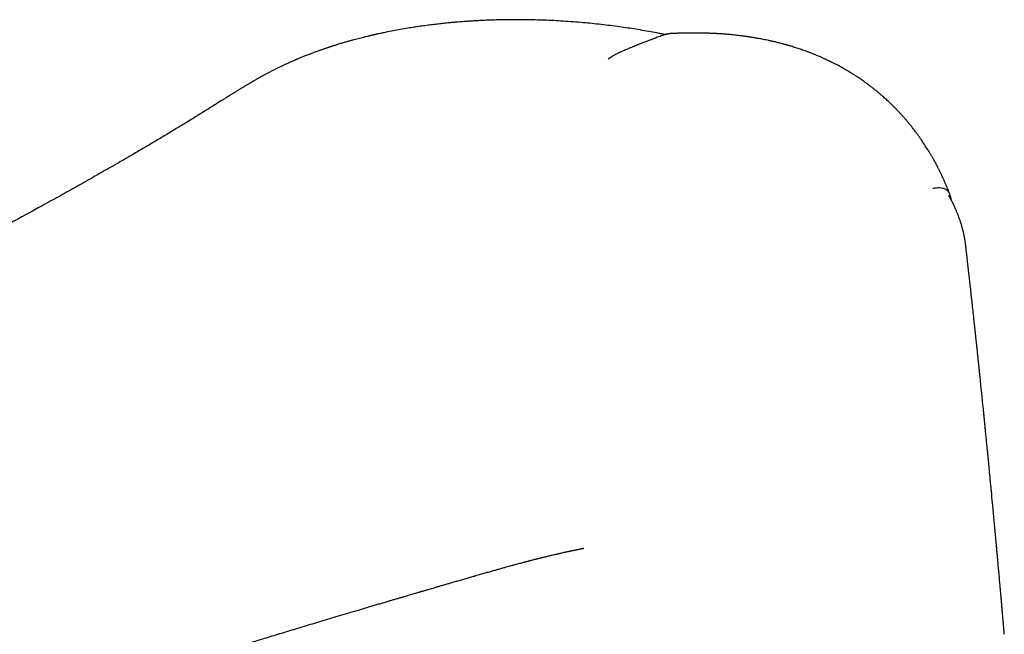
# Model space of a CAD drawing. Header units: millimetres. Extents: x 8 to 813, y 12 to 788.
# Tile 17 of 32: x 605 to 662, y 222 to 257. Entities that reach past the tile are written whole.
import ezdxf

# ---------------------------------------------------------------- set-up
doc = ezdxf.new("R2010")
doc.units = ezdxf.units.MM

msp = doc.modelspace()

# ---------------------------------------------------------------- linework, layer by layer
at = {"color": 7, "linetype": 'Continuous', "lineweight": 30}
for p, q in [((642.068, 256.237), (642.071, 256.236)), ((619.461, 253.852), (619.466, 253.854)), ((658.742, 246.999), (658.736, 247.014))]:
    msp.add_line(p, q, dxfattribs=at)
for points, knots in [([(642.071, 256.237), (641.917, 256.267), (641.601, 256.327), (641.122, 256.411), (640.639, 256.49), (640.164, 256.562), (639.67, 256.632), (639.159, 256.698), (638.63, 256.76), (638.114, 256.814), (637.579, 256.863), (637.026, 256.907), (636.458, 256.945), (635.908, 256.974), (635.375, 256.996), (634.859, 257.01), (634.385, 257.018), (633.952, 257.021), (633.56, 257.02), (633.186, 257.015), (632.828, 257.008), (632.49, 256.998), (632.171, 256.985), (631.871, 256.972), (631.588, 256.957), (631.337, 256.942), (631.117, 256.927), (630.924, 256.914), (630.734, 256.899), (630.539, 256.883), (630.31, 256.864), (630.046, 256.839), (629.743, 256.808), (629.427, 256.773), (629.096, 256.734), (628.753, 256.69), (628.398, 256.641), (628.043, 256.589), (627.661, 256.528), (627.261, 256.46), (626.846, 256.383), (626.535, 256.322), (626.32, 256.278), (626.195, 256.252), (626.077, 256.226), (625.972, 256.203), (625.887, 256.185), (625.821, 256.17), (625.772, 256.159), (625.734, 256.15), (625.703, 256.143), (625.674, 256.136), (625.639, 256.128), (625.595, 256.118), (625.544, 256.106), (625.489, 256.093), (625.432, 256.08), (625.344, 256.059), (625.22, 256.029), (625.07, 255.991), (624.919, 255.952), (624.767, 255.913), (624.603, 255.869), (624.427, 255.821), (624.239, 255.768), (624.038, 255.711), (623.825, 255.648), (623.65, 255.594), (623.519, 255.553), (623.439, 255.528), (623.371, 255.506), (623.314, 255.488), (623.269, 255.473), (623.235, 255.462), (623.209, 255.454), (623.183, 255.445), (623.146, 255.433), (623.092, 255.415), (623.024, 255.392), (622.951, 255.367), (622.874, 255.341), (622.764, 255.303), (622.62, 255.253), (622.442, 255.189), (622.263, 255.123), (622.107, 255.064), (621.975, 255.013), (621.866, 254.97), (621.759, 254.928), (621.656, 254.887), (621.563, 254.849), (621.48, 254.814), (621.408, 254.784), (621.351, 254.76), (621.306, 254.741), (621.268, 254.725), (621.222, 254.706), (621.162, 254.679), (621.084, 254.646), (620.988, 254.603), (620.878, 254.554), (620.753, 254.498), (620.614, 254.433), (620.517, 254.388), (620.466, 254.364)], [0, 0, 0, 0, 0.019854, 0.040847, 0.061425, 0.081595, 0.101365, 0.124162, 0.146425, 0.168164, 0.189385, 0.213983, 0.23787, 0.261078, 0.2836, 0.305422, 0.326531, 0.343975, 0.360736, 0.376801, 0.392167, 0.40683, 0.420547, 0.433585, 0.445944, 0.457624, 0.46648, 0.474903, 0.483077, 0.491676, 0.500773, 0.513442, 0.526969, 0.541358, 0.556168, 0.571793, 0.588233, 0.604854, 0.621017, 0.641483, 0.661151, 0.680016, 0.686173, 0.69224, 0.698133, 0.703317, 0.707697, 0.710574, 0.712954, 0.714837, 0.716223, 0.717497, 0.719158, 0.721395, 0.723978, 0.72668, 0.7295, 0.732439, 0.739835, 0.747889, 0.754996, 0.762596, 0.770875, 0.779851, 0.789523, 0.799892, 0.810958, 0.822722, 0.827477, 0.831728, 0.835365, 0.838391, 0.840804, 0.842578, 0.843771, 0.845018, 0.846694, 0.849831, 0.853624, 0.857609, 0.861771, 0.86611, 0.875439, 0.885401, 0.895392, 0.90531, 0.911507, 0.917675, 0.923814, 0.9298, 0.935286, 0.939936, 0.944133, 0.947874, 0.949866, 0.951914, 0.954571, 0.957864, 0.962615, 0.968271, 0.974835, 0.982308, 0.990696, 1, 1, 1, 1]), ([(642.348, 256.144), (642.3, 256.127), (642.204, 256.092), (642.065, 256.042), (641.934, 255.994), (641.817, 255.951), (641.713, 255.912), (641.622, 255.878), (641.536, 255.845), (641.447, 255.811), (641.35, 255.774), (641.246, 255.734), (641.149, 255.696), (641.061, 255.661), (640.984, 255.631), (640.911, 255.602), (640.845, 255.575), (640.791, 255.554), (640.748, 255.536), (640.718, 255.524), (640.696, 255.515), (640.674, 255.506), (640.644, 255.494), (640.605, 255.478), (640.555, 255.458), (640.492, 255.432), (640.413, 255.399), (640.317, 255.359), (640.207, 255.312), (640.084, 255.26), (639.998, 255.223), (639.953, 255.204)], [0, 0, 0, 0, 0.05775, 0.116183, 0.16929, 0.217068, 0.259517, 0.296636, 0.328425, 0.366167, 0.406156, 0.449221, 0.495361, 0.526969, 0.559874, 0.592037, 0.619619, 0.642528, 0.660766, 0.674333, 0.68033, 0.688985, 0.701718, 0.718531, 0.739424, 0.764396, 0.799749, 0.840981, 0.888095, 0.941098, 1, 1, 1, 1]), ([(642.422, 256.167), (642.415, 256.169), (642.386, 256.175), (642.347, 256.183), (642.303, 256.192), (642.269, 256.199), (642.23, 256.207), (642.186, 256.215), (642.146, 256.223), (642.116, 256.229), (642.092, 256.234), (642.077, 256.237), (642.068, 256.238)], [0, 0, 0, 0, 0.058584, 0.24694, 0.335779, 0.426179, 0.536753, 0.668981, 0.796725, 0.871709, 0.923038, 1, 1, 1, 1]), ([(642.741, 256.22), (642.714, 256.218), (642.661, 256.215), (642.588, 256.205), (642.518, 256.193), (642.439, 256.174), (642.382, 256.155), (642.353, 256.145)], [0, 0, 0, 0, 0.173787, 0.35096, 0.543522, 0.772016, 1, 1, 1, 1]), ([(642.718, 256.216), (642.675, 256.213), (642.579, 256.206), (642.472, 256.17), (642.414, 256.151)], [0, 0, 0, 0, 0.450278, 1, 1, 1, 1]), ([(652.701, 254.194), (652.67, 254.212), (652.594, 254.255), (652.477, 254.32), (652.355, 254.386), (652.246, 254.444), (652.149, 254.494), (652.065, 254.537), (651.995, 254.572), (651.937, 254.6), (651.893, 254.622), (651.863, 254.636), (651.844, 254.646), (651.83, 254.652), (651.816, 254.659), (651.787, 254.673), (651.741, 254.695), (651.68, 254.724), (651.613, 254.755), (651.543, 254.787), (651.469, 254.821), (651.393, 254.854), (651.271, 254.908), (651.105, 254.978), (650.897, 255.063), (650.676, 255.149), (650.437, 255.237), (650.174, 255.329), (649.91, 255.416), (649.713, 255.477), (649.583, 255.516), (649.521, 255.535), (649.462, 255.551), (649.412, 255.566), (649.375, 255.576), (649.347, 255.584), (649.323, 255.591), (649.293, 255.599), (649.25, 255.611), (649.194, 255.626), (649.122, 255.645), (649.037, 255.668), (648.94, 255.692), (648.834, 255.719), (648.7, 255.751), (648.543, 255.788), (648.369, 255.826), (648.205, 255.861), (648.053, 255.891), (647.911, 255.918), (647.795, 255.94), (647.701, 255.957), (647.626, 255.97), (647.551, 255.982), (647.474, 255.995), (647.397, 256.008), (647.323, 256.019), (647.257, 256.029), (647.206, 256.037), (647.167, 256.043), (647.134, 256.047), (647.099, 256.052), (647.055, 256.059), (647.001, 256.066), (646.939, 256.075), (646.868, 256.084), (646.788, 256.094), (646.665, 256.109), (646.507, 256.128), (646.322, 256.147), (646.166, 256.163), (646.034, 256.174), (645.92, 256.184), (645.805, 256.193), (645.706, 256.201), (645.623, 256.206), (645.561, 256.21), (645.505, 256.214), (645.459, 256.217), (645.425, 256.219), (645.394, 256.221), (645.356, 256.223), (645.304, 256.226), (645.238, 256.229), (645.145, 256.233), (645.03, 256.239), (644.896, 256.244), (644.761, 256.248), (644.627, 256.251), (644.504, 256.254), (644.392, 256.256), (644.296, 256.257), (644.213, 256.257), (644.147, 256.257), (644.093, 256.258), (644.041, 256.258), (643.981, 256.257), (643.909, 256.257), (643.827, 256.256), (643.654, 256.254), (643.484, 256.251), (643.321, 256.246), (643.254, 256.244), (643.198, 256.242), (643.155, 256.241), (643.122, 256.239), (643.091, 256.238), (643.052, 256.237), (642.998, 256.234), (642.929, 256.231), (642.845, 256.227), (642.773, 256.224), (642.729, 256.222), (642.718, 256.221)], [0, 0, 0, 0, 0.011209, 0.026988, 0.041227, 0.053929, 0.065093, 0.074719, 0.082808, 0.08936, 0.094376, 0.097741, 0.099694, 0.100835, 0.102465, 0.10463, 0.110442, 0.118318, 0.125207, 0.13315, 0.141701, 0.150128, 0.15842, 0.1823, 0.204984, 0.226474, 0.254291, 0.282228, 0.310277, 0.337448, 0.344043, 0.350549, 0.356906, 0.362176, 0.366034, 0.368449, 0.3706, 0.373684, 0.3777, 0.383699, 0.39102, 0.399663, 0.409628, 0.420751, 0.431765, 0.450488, 0.468003, 0.484309, 0.499407, 0.513298, 0.526578, 0.533803, 0.541121, 0.548532, 0.556037, 0.563634, 0.571171, 0.577629, 0.582823, 0.58622, 0.588925, 0.592295, 0.596578, 0.601775, 0.607769, 0.614643, 0.622398, 0.630851, 0.650103, 0.667749, 0.683791, 0.694771, 0.705277, 0.716143, 0.72739, 0.733433, 0.739559, 0.744963, 0.749241, 0.752392, 0.754559, 0.758073, 0.762931, 0.769132, 0.776675, 0.788807, 0.801427, 0.813927, 0.826306, 0.838563, 0.848108, 0.857284, 0.864969, 0.871058, 0.875612, 0.879864, 0.885294, 0.891898, 0.899675, 0.907909, 0.939106, 0.945941, 0.952178, 0.957254, 0.96117, 0.96393, 0.966063, 0.969558, 0.974414, 0.980628, 0.988197, 0.997119, 1, 1, 1, 1]), ([(639.953, 255.204), (639.905, 255.182), (639.814, 255.142), (639.69, 255.082), (639.583, 255.026), (639.491, 254.976), (639.414, 254.931), (639.354, 254.895), (639.308, 254.866), (639.274, 254.844), (639.243, 254.824), (639.215, 254.804), (639.186, 254.785), (639.167, 254.771), (639.157, 254.764), (639.156, 254.763)], [0, 0, 0, 0, 0.160205, 0.305115, 0.434742, 0.549098, 0.648189, 0.732021, 0.788511, 0.835082, 0.874971, 0.915294, 0.956304, 0.998003, 1, 1, 1, 1]), ([(619.461, 253.853), (619.454, 253.849), (619.4, 253.819), (619.305, 253.766), (619.181, 253.697), (619.073, 253.636), (618.98, 253.583), (618.903, 253.539), (618.843, 253.504), (618.798, 253.478), (618.764, 253.458), (618.739, 253.444), (618.719, 253.432), (618.7, 253.421), (618.671, 253.404), (618.632, 253.381), (618.577, 253.348), (618.513, 253.311), (618.442, 253.269), (618.349, 253.212), (618.23, 253.141), (618.086, 253.052), (617.93, 252.956), (617.761, 252.851), (617.579, 252.738), (617.39, 252.62), (617.196, 252.498), (616.778, 252.236), (616.138, 251.835), (615.355, 251.35), (614.654, 250.922), (614.038, 250.548), (613.423, 250.181), (612.813, 249.818), (612.109, 249.405), (611.309, 248.94), (610.407, 248.421), (609.499, 247.905), (608.586, 247.391), (607.667, 246.878), (606.435, 246.196), (604.884, 245.346), (603.007, 244.333), (601.58, 243.571), (600.612, 243.059), (600.109, 242.793), (599.605, 242.528), (599.096, 242.26), (598.581, 241.99), (598.057, 241.717), (597.524, 241.439), (596.98, 241.156), (596.53, 240.923), (596.178, 240.741), (595.93, 240.613), (595.688, 240.488), (595.454, 240.367), (595.229, 240.251), (595.002, 240.134), (594.774, 240.017), (594.546, 239.9), (594.331, 239.789), (594.142, 239.692), (593.976, 239.607), (593.83, 239.532), (593.684, 239.457), (593.533, 239.38), (593.354, 239.289), (593.147, 239.183), (592.909, 239.061), (592.67, 238.939), (592.431, 238.817), (592.193, 238.696), (591.944, 238.569), (591.686, 238.437), (591.422, 238.304), (591.159, 238.17), (590.897, 238.037), (590.545, 237.859), (590.105, 237.636), (589.579, 237.371), (589.067, 237.113), (588.57, 236.863), (588.084, 236.619), (587.603, 236.378), (587.122, 236.137), (586.64, 235.897), (586.158, 235.656), (585.689, 235.423), (585.233, 235.196), (584.787, 234.975), (584.335, 234.751), (583.872, 234.523), (583.399, 234.289), (582.992, 234.088), (582.654, 233.922), (582.387, 233.791), (582.118, 233.659), (581.845, 233.525), (581.569, 233.39), (581.293, 233.254), (581.02, 233.121), (580.734, 232.981), (580.437, 232.836), (580.131, 232.687), (579.839, 232.545), (579.562, 232.41), (579.324, 232.294), (579.123, 232.197), (578.957, 232.116), (578.802, 232.041), (578.668, 231.976), (578.554, 231.921), (578.458, 231.874), (578.368, 231.83), (578.263, 231.78), (578.138, 231.719), (577.987, 231.647), (577.823, 231.567), (577.646, 231.482), (577.475, 231.399), (577.313, 231.321), (577.162, 231.248), (577.003, 231.171), (576.834, 231.09), (576.655, 231.004), (576.466, 230.913), (576.268, 230.817), (576.058, 230.717), (575.822, 230.603), (575.558, 230.477), (575.265, 230.336), (574.956, 230.189), (574.632, 230.033), (574.292, 229.871), (573.936, 229.701), (573.564, 229.524), (573.176, 229.339), (572.772, 229.147), (572.352, 228.948), (571.917, 228.742), (571.474, 228.533), (571.025, 228.321), (570.57, 228.106), (570.101, 227.885), (569.724, 227.708), (569.504, 227.605), (569.444, 227.577)], [0, 0, 0, 0, 0.000449, 0.003257, 0.005774, 0.007995, 0.009919, 0.011544, 0.01272, 0.013666, 0.014365, 0.014847, 0.015218, 0.015621, 0.016056, 0.017008, 0.018086, 0.019509, 0.021002, 0.022559, 0.025496, 0.028629, 0.031965, 0.035764, 0.039794, 0.044054, 0.048419, 0.052774, 0.072118, 0.091337, 0.105, 0.11854, 0.131912, 0.145114, 0.158148, 0.177272, 0.196344, 0.215418, 0.234495, 0.253573, 0.272648, 0.310794, 0.34894, 0.387088, 0.39716, 0.407232, 0.417304, 0.427419, 0.437747, 0.448113, 0.458701, 0.469509, 0.480537, 0.485455, 0.490404, 0.49522, 0.499846, 0.504282, 0.508528, 0.513289, 0.517786, 0.522019, 0.525989, 0.528975, 0.531792, 0.534608, 0.537593, 0.540747, 0.545132, 0.549807, 0.554771, 0.55923, 0.5639, 0.56878, 0.573869, 0.579078, 0.584243, 0.58936, 0.59443, 0.6049, 0.615163, 0.625217, 0.634811, 0.644212, 0.653549, 0.662885, 0.672222, 0.681559, 0.690895, 0.699454, 0.70802, 0.716736, 0.725654, 0.734774, 0.744096, 0.749162, 0.754285, 0.759466, 0.764705, 0.770002, 0.775353, 0.780605, 0.785681, 0.791812, 0.797665, 0.803239, 0.808535, 0.813552, 0.816898, 0.820091, 0.823054, 0.825778, 0.827751, 0.829576, 0.831255, 0.832933, 0.835546, 0.838415, 0.841539, 0.844918, 0.848553, 0.851299, 0.854174, 0.857184, 0.860387, 0.863807, 0.867375, 0.871151, 0.875135, 0.879327, 0.884589, 0.890146, 0.895998, 0.902145, 0.908586, 0.915323, 0.922354, 0.92968, 0.937301, 0.945216, 0.953427, 0.961932, 0.970222, 0.978773, 0.987587, 0.996662, 1, 1, 1, 1]), ([(620.466, 254.364), (620.356, 254.311), (620.181, 254.227), (619.952, 254.112), (619.728, 253.997), (619.568, 253.912), (619.465, 253.857)], [0, 0, 0, 0, 0.322496, 0.509695, 0.684189, 1, 1, 1, 1]), ([(658.747, 246.996), (658.744, 247.003), (658.735, 247.026), (658.72, 247.067), (658.7, 247.119), (658.67, 247.194), (658.63, 247.294), (658.579, 247.42), (658.532, 247.532), (658.49, 247.629), (658.455, 247.709), (658.419, 247.791), (658.383, 247.87), (658.354, 247.935), (658.331, 247.984), (658.315, 248.018), (658.302, 248.046), (658.291, 248.069), (658.281, 248.091), (658.267, 248.121), (658.247, 248.162), (658.221, 248.217), (658.189, 248.282), (658.155, 248.352), (658.12, 248.421), (658.087, 248.487), (658.046, 248.566), (658, 248.656), (657.948, 248.753), (657.897, 248.848), (657.847, 248.94), (657.797, 249.028), (657.754, 249.105), (657.715, 249.172), (657.678, 249.236), (657.637, 249.305), (657.589, 249.386), (657.533, 249.479), (657.471, 249.579), (657.402, 249.69), (657.328, 249.805), (657.252, 249.921), (657.179, 250.03), (657.114, 250.125), (657.059, 250.205), (657.012, 250.271), (656.967, 250.335), (656.918, 250.403), (656.862, 250.478), (656.801, 250.561), (656.736, 250.647), (656.67, 250.734), (656.586, 250.842), (656.484, 250.97), (656.368, 251.113), (656.256, 251.245), (656.147, 251.371), (656.038, 251.496), (655.922, 251.624), (655.806, 251.749), (655.689, 251.871), (655.577, 251.986), (655.463, 252.1), (655.353, 252.207), (655.249, 252.306), (655.15, 252.399), (655.049, 252.491), (654.946, 252.584), (654.834, 252.682), (654.714, 252.785), (654.603, 252.878), (654.504, 252.96), (654.421, 253.026), (654.339, 253.091), (654.259, 253.153), (654.191, 253.206), (654.136, 253.248), (654.093, 253.28), (654.054, 253.309), (654.017, 253.337), (653.974, 253.368), (653.921, 253.407), (653.855, 253.454), (653.776, 253.51), (653.684, 253.575), (653.578, 253.647), (653.459, 253.727), (653.326, 253.815), (653.178, 253.909), (653.016, 254.009), (652.855, 254.105), (652.748, 254.167), (652.701, 254.194)], [0, 0, 0, 0, 0.002203, 0.00754, 0.013115, 0.018929, 0.031886, 0.045714, 0.060022, 0.068831, 0.077807, 0.086951, 0.09623, 0.104494, 0.109042, 0.112905, 0.116085, 0.118581, 0.120661, 0.123758, 0.128537, 0.134777, 0.14248, 0.150835, 0.158848, 0.166514, 0.173835, 0.186358, 0.197718, 0.207916, 0.219878, 0.230414, 0.239582, 0.24739, 0.254334, 0.262746, 0.272583, 0.283823, 0.296467, 0.309653, 0.324699, 0.33921, 0.353186, 0.366102, 0.37537, 0.383691, 0.391438, 0.400169, 0.41006, 0.420902, 0.432567, 0.444077, 0.455352, 0.475894, 0.495448, 0.513623, 0.53066, 0.548005, 0.565974, 0.585392, 0.601807, 0.619225, 0.636393, 0.652539, 0.667663, 0.681847, 0.69561, 0.710553, 0.725836, 0.742496, 0.760424, 0.771717, 0.782855, 0.793838, 0.804654, 0.814603, 0.820889, 0.826527, 0.831518, 0.835904, 0.841173, 0.848065, 0.85658, 0.866716, 0.878475, 0.891854, 0.906855, 0.923475, 0.941715, 0.961574, 0.983051, 1, 1, 1, 1]), ([(657.768, 247.364), (657.834, 247.378), (657.967, 247.405), (658.154, 247.409), (658.329, 247.383), (658.485, 247.322), (658.611, 247.221), (658.695, 247.115), (658.725, 247.032), (658.735, 247.005)], [0, 0, 0, 0, 0.1503317, 0.3030936, 0.4571619, 0.6122512, 0.7688028, 0.9262931, 1, 1, 1, 1]), ([(658.913, 246.508), (658.91, 246.514), (658.904, 246.527), (658.895, 246.545), (658.884, 246.566), (658.873, 246.59), (658.857, 246.619), (658.84, 246.652), (658.822, 246.685), (658.807, 246.712), (658.788, 246.745), (658.763, 246.788), (658.726, 246.847), (658.693, 246.9), (658.671, 246.932), (658.664, 246.942)], [0, 0, 0, 0, 0.044451, 0.092019, 0.140559, 0.196045, 0.25844, 0.349696, 0.426227, 0.486067, 0.535522, 0.642569, 0.775753, 0.93251, 1, 1, 1, 1]), ([(658.814, 246.7), (658.81, 246.729), (658.802, 246.801), (658.778, 246.902), (658.753, 246.968), (658.742, 246.999)], [0, 0, 0, 0, 0.272531, 0.660893, 1, 1, 1, 1]), ([(659.652, 244.047), (659.648, 244.078), (659.641, 244.138), (659.63, 244.221), (659.62, 244.292), (659.61, 244.352), (659.602, 244.403), (659.595, 244.446), (659.588, 244.485), (659.581, 244.524), (659.572, 244.57), (659.561, 244.626), (659.548, 244.689), (659.535, 244.751), (659.521, 244.811), (659.509, 244.864), (659.497, 244.913), (659.485, 244.963), (659.47, 245.02), (659.454, 245.08), (659.438, 245.14), (659.422, 245.197), (659.403, 245.261), (659.38, 245.336), (659.354, 245.421), (659.319, 245.526), (659.277, 245.649), (659.234, 245.765), (659.199, 245.855), (659.172, 245.925), (659.141, 246.002), (659.109, 246.078), (659.079, 246.15), (659.05, 246.215), (659.022, 246.277), (658.995, 246.337), (658.965, 246.4), (658.937, 246.458), (658.919, 246.496), (658.912, 246.509)], [0, 0, 0, 0, 0.036203, 0.068618, 0.097252, 0.122117, 0.143403, 0.160966, 0.175223, 0.189172, 0.206466, 0.230836, 0.256123, 0.281834, 0.306323, 0.327533, 0.345836, 0.365693, 0.388399, 0.413802, 0.438637, 0.461582, 0.482662, 0.516356, 0.552399, 0.585717, 0.644623, 0.703003, 0.72757, 0.756296, 0.789028, 0.822118, 0.850674, 0.877809, 0.903412, 0.927481, 0.952865, 0.98282, 1, 1, 1, 1]), ([(661.855, 221.825), (661.848, 221.905), (661.832, 222.091), (661.808, 222.374), (661.783, 222.671), (661.759, 222.95), (661.736, 223.211), (661.715, 223.452), (661.696, 223.673), (661.678, 223.873), (661.662, 224.053), (661.648, 224.212), (661.635, 224.357), (661.622, 224.506), (661.609, 224.659), (661.595, 224.815), (661.582, 224.959), (661.571, 225.084), (661.561, 225.196), (661.551, 225.306), (661.54, 225.427), (661.527, 225.57), (661.512, 225.737), (661.495, 225.929), (661.476, 226.139), (661.455, 226.364), (661.434, 226.597), (661.394, 227.036), (661.336, 227.673), (661.259, 228.506), (661.186, 229.288), (661.117, 230.018), (661.069, 230.523), (661.037, 230.851), (661.023, 231.002), (661.008, 231.153), (660.994, 231.303), (660.979, 231.451), (660.966, 231.593), (660.953, 231.723), (660.942, 231.841), (660.932, 231.946), (660.922, 232.039), (660.915, 232.119), (660.908, 232.187), (660.902, 232.244), (660.897, 232.305), (660.889, 232.379), (660.88, 232.476), (660.869, 232.588), (660.856, 232.713), (660.843, 232.849), (660.829, 232.995), (660.813, 233.155), (660.796, 233.329), (660.777, 233.516), (660.756, 233.73), (660.732, 233.968), (660.706, 234.224), (660.68, 234.481), (660.601, 235.263), (660.522, 236.034), (660.443, 236.795), (660.419, 237.022), (660.396, 237.249), (660.372, 237.472), (660.35, 237.683), (660.329, 237.878), (660.311, 238.056), (660.294, 238.212), (660.28, 238.347), (660.267, 238.462), (660.257, 238.564), (660.247, 238.658), (660.236, 238.755), (660.225, 238.862), (660.211, 238.989), (660.195, 239.136), (660.177, 239.305), (660.157, 239.491), (660.135, 239.694), (660.088, 240.131), (660.019, 240.762), (659.929, 241.579), (659.864, 242.164), (659.821, 242.549), (659.801, 242.733), (659.782, 242.904), (659.764, 243.062), (659.748, 243.206), (659.733, 243.336), (659.72, 243.453), (659.708, 243.557), (659.699, 243.639), (659.691, 243.709), (659.683, 243.775), (659.674, 243.855), (659.664, 243.949), (659.656, 244.016), (659.652, 244.051)], [0, 0, 0, 0, 0.0107798, 0.0248074, 0.0379817, 0.0505188, 0.0621713, 0.072939, 0.0828221, 0.0918205, 0.0997971, 0.1069204, 0.1132748, 0.1192689, 0.1268264, 0.1338329, 0.1402883, 0.1461927, 0.1505999, 0.1554841, 0.1609209, 0.1669102, 0.1747609, 0.1833948, 0.1928118, 0.203012, 0.213683, 0.2243323, 0.2621392, 0.2995923, 0.3366885, 0.3675381, 0.3980917, 0.40491, 0.4117134, 0.4185018, 0.4252754, 0.4320326, 0.4384632, 0.4443292, 0.4496305, 0.4543672, 0.4585392, 0.4621465, 0.4651892, 0.4676672, 0.4698445, 0.4734317, 0.4777561, 0.4828177, 0.4886166, 0.4945771, 0.5011565, 0.5083549, 0.5161722, 0.5246086, 0.5336638, 0.5450753, 0.5566573, 0.5682302, 0.5797941, 0.6621296, 0.672389, 0.6826412, 0.6928861, 0.7030769, 0.7126515, 0.7214456, 0.7294593, 0.7366925, 0.7425226, 0.7477233, 0.7522947, 0.7562781, 0.7605198, 0.7653541, 0.7707809, 0.7776511, 0.7852831, 0.793677, 0.8028327, 0.81275, 0.8528985, 0.8883538, 0.9234395, 0.9322631, 0.9405917, 0.9483268, 0.9554684, 0.9620164, 0.9678698, 0.9731506, 0.9778589, 0.9819947, 0.9843315, 0.9873078, 0.9909493, 0.995256, 1, 1, 1, 1]), ([(572.004, 215.049), (572.064, 215.015), (572.234, 214.917), (572.511, 214.761), (572.83, 214.582), (573.133, 214.414), (573.421, 214.257), (573.695, 214.111), (573.956, 213.975), (574.206, 213.848), (574.444, 213.729), (574.669, 213.619), (574.88, 213.518), (575.075, 213.427), (575.255, 213.344), (575.42, 213.27), (575.567, 213.204), (575.698, 213.147), (575.812, 213.098), (575.91, 213.057), (575.992, 213.022), (576.06, 212.994), (576.114, 212.971), (576.157, 212.953), (576.198, 212.937), (576.243, 212.918), (576.301, 212.895), (576.394, 212.857), (576.521, 212.806), (576.681, 212.744), (576.878, 212.668), (577.114, 212.58), (577.394, 212.479), (577.696, 212.374), (577.994, 212.274), (578.288, 212.18), (578.573, 212.093), (578.875, 212.004), (579.181, 211.918), (579.491, 211.835), (579.803, 211.756), (580.128, 211.678), (580.468, 211.602), (580.823, 211.529), (581.191, 211.458), (581.574, 211.392), (581.939, 211.335), (582.281, 211.288), (582.6, 211.249), (582.925, 211.215), (583.251, 211.187), (583.569, 211.165), (583.871, 211.149), (584.157, 211.139), (584.426, 211.134), (584.677, 211.134), (584.91, 211.137), (585.127, 211.143), (585.323, 211.151), (585.501, 211.161), (585.66, 211.171), (585.806, 211.183), (585.945, 211.195), (586.087, 211.209), (586.238, 211.225), (586.366, 211.24), (586.467, 211.253), (586.535, 211.262), (586.594, 211.27), (586.641, 211.277), (586.679, 211.282), (586.716, 211.288), (586.762, 211.295), (586.824, 211.304), (586.902, 211.317), (586.994, 211.332), (587.098, 211.35), (587.255, 211.379), (587.458, 211.418), (587.647, 211.459), (587.779, 211.489), (587.855, 211.506), (587.926, 211.523), (587.988, 211.538), (588.036, 211.55), (588.07, 211.559), (588.093, 211.564), (588.109, 211.568), (588.124, 211.572), (588.151, 211.579), (588.19, 211.589), (588.249, 211.604), (588.323, 211.624), (588.414, 211.648), (588.519, 211.677), (588.638, 211.71), (588.765, 211.747), (588.896, 211.786), (589.121, 211.854), (589.436, 211.954), (589.839, 212.087), (590.241, 212.223), (590.633, 212.356), (591.012, 212.484), (591.376, 212.606), (591.733, 212.726), (592.08, 212.843), (592.416, 212.955), (592.742, 213.064), (593.057, 213.17), (593.351, 213.268), (593.625, 213.36), (593.881, 213.445), (594.136, 213.53), (594.397, 213.617), (594.67, 213.708), (594.953, 213.802), (595.247, 213.899), (595.554, 214.001), (595.875, 214.108), (596.212, 214.219), (596.563, 214.335), (596.928, 214.455), (597.306, 214.58), (597.697, 214.709), (598.101, 214.841), (598.488, 214.968), (598.848, 215.086), (599.173, 215.193), (599.482, 215.294), (599.775, 215.389), (600.053, 215.48), (600.31, 215.564), (600.547, 215.641), (600.766, 215.712), (600.97, 215.778), (601.16, 215.84), (601.327, 215.894), (601.473, 215.941), (601.599, 215.982), (601.714, 216.02), (601.818, 216.053), (601.91, 216.083), (601.984, 216.107), (602.041, 216.125), (602.085, 216.14), (602.129, 216.154), (602.18, 216.17), (602.238, 216.189), (602.312, 216.213), (602.401, 216.242), (602.509, 216.277), (602.629, 216.315), (602.761, 216.358), (602.906, 216.405), (603.074, 216.459), (603.266, 216.521), (603.485, 216.591), (603.721, 216.667), (603.974, 216.749), (604.245, 216.836), (604.531, 216.928), (604.828, 217.023), (605.343, 217.188), (606.085, 217.425), (607.052, 217.733), (607.99, 218.03), (608.632, 218.233), (608.98, 218.343), (609.074, 218.373), (609.161, 218.4), (609.237, 218.424), (609.302, 218.445), (609.354, 218.461), (609.398, 218.475), (609.438, 218.488), (609.479, 218.501), (609.524, 218.515), (609.575, 218.531), (609.632, 218.549), (609.712, 218.574), (609.817, 218.607), (609.95, 218.649), (610.088, 218.692), (610.228, 218.736), (610.366, 218.78), (610.515, 218.826), (610.674, 218.876), (610.843, 218.93), (611.022, 218.986), (611.267, 219.063), (611.569, 219.157), (611.922, 219.267), (612.26, 219.373), (612.585, 219.474), (612.896, 219.571), (613.193, 219.664), (613.476, 219.752), (613.737, 219.833), (613.977, 219.907), (614.202, 219.977), (614.428, 220.047), (614.664, 220.12), (614.911, 220.197), (615.169, 220.277), (615.432, 220.358), (615.699, 220.44), (615.969, 220.523), (616.209, 220.597), (616.416, 220.661), (616.587, 220.714), (616.752, 220.764), (616.907, 220.812), (617.047, 220.855), (617.171, 220.893), (617.279, 220.926), (617.371, 220.954), (617.445, 220.977), (617.504, 220.995), (617.55, 221.009), (617.595, 221.023), (617.651, 221.04), (617.72, 221.061), (617.8, 221.086), (617.887, 221.113), (617.983, 221.142), (618.09, 221.174), (618.209, 221.211), (618.339, 221.251), (618.475, 221.292), (618.613, 221.334), (618.842, 221.404), (619.167, 221.503), (619.59, 221.632), (620.024, 221.764), (620.47, 221.899), (620.927, 222.038), (621.398, 222.18), (621.874, 222.324), (622.354, 222.469), (622.839, 222.614), (623.338, 222.764), (623.849, 222.917), (624.374, 223.074), (624.809, 223.203), (625.15, 223.304), (625.394, 223.377), (625.64, 223.45), (625.889, 223.523), (626.138, 223.597), (626.377, 223.668), (626.603, 223.734), (626.812, 223.796), (627.009, 223.853), (627.194, 223.908), (627.371, 223.96), (627.539, 224.009), (627.697, 224.055), (627.842, 224.098), (627.973, 224.136), (628.092, 224.171), (628.195, 224.201), (628.284, 224.227), (628.359, 224.249), (628.424, 224.268), (628.482, 224.285), (628.535, 224.301), (628.586, 224.316), (628.64, 224.331), (628.706, 224.351), (628.784, 224.373), (628.875, 224.4), (628.987, 224.433), (629.121, 224.472), (629.278, 224.518), (629.453, 224.569), (629.641, 224.624), (629.84, 224.681), (630.049, 224.742), (630.274, 224.808), (630.514, 224.877), (630.764, 224.95), (631.016, 225.023), (631.261, 225.094), (631.516, 225.167), (631.777, 225.242), (632.044, 225.318), (632.295, 225.39), (632.531, 225.457), (632.751, 225.519), (632.956, 225.577), (633.145, 225.63), (633.318, 225.678), (633.476, 225.722), (633.611, 225.759), (633.73, 225.791), (633.843, 225.822), (633.963, 225.855), (634.092, 225.89), (634.209, 225.921), (634.309, 225.948), (634.387, 225.968), (634.456, 225.986), (634.508, 226), (634.544, 226.01), (634.571, 226.017), (634.601, 226.024), (634.642, 226.035), (634.693, 226.049), (634.754, 226.064), (634.822, 226.082), (634.893, 226.1), (634.964, 226.118), (635.03, 226.135), (635.102, 226.153), (635.177, 226.172), (635.253, 226.191), (635.328, 226.21), (635.403, 226.228), (635.483, 226.248), (635.563, 226.267), (635.648, 226.288), (635.742, 226.311), (635.847, 226.336), (635.96, 226.363), (636.068, 226.388), (636.166, 226.411), (636.253, 226.431), (636.336, 226.45), (636.423, 226.47), (636.516, 226.491), (636.601, 226.51), (636.676, 226.527), (636.74, 226.541), (636.798, 226.554), (636.849, 226.565), (636.897, 226.576), (636.949, 226.587), (637.019, 226.602), (637.102, 226.62), (637.198, 226.64), (637.292, 226.659), (637.385, 226.679), (637.459, 226.694), (637.512, 226.705), (637.545, 226.711), (637.576, 226.717), (637.607, 226.723), (637.641, 226.73), (637.676, 226.737), (637.706, 226.743), (637.732, 226.748), (637.751, 226.752), (637.761, 226.753), (637.76, 226.753), (637.76, 226.753)], [0, 0, 0, 0, 0.002957, 0.008416, 0.01362, 0.01857, 0.023184, 0.027552, 0.031676, 0.035553, 0.039257, 0.042706, 0.0459, 0.048838, 0.05152, 0.053947, 0.056119, 0.058024, 0.059676, 0.061076, 0.062258, 0.063213, 0.063991, 0.064593, 0.065073, 0.065703, 0.066522, 0.06753, 0.069653, 0.071899, 0.074264, 0.077843, 0.081665, 0.085732, 0.090044, 0.093605, 0.097336, 0.101241, 0.105321, 0.10911, 0.113037, 0.117103, 0.121308, 0.12565, 0.13013, 0.13475, 0.139511, 0.143212, 0.146992, 0.150851, 0.154763, 0.158528, 0.162103, 0.165486, 0.168677, 0.171675, 0.17448, 0.177091, 0.17951, 0.18165, 0.183613, 0.185398, 0.187064, 0.188833, 0.190728, 0.192749, 0.193678, 0.194586, 0.195346, 0.195951, 0.196399, 0.19681, 0.197379, 0.198191, 0.199197, 0.200398, 0.201794, 0.203275, 0.206582, 0.209896, 0.210939, 0.211983, 0.213009, 0.213872, 0.214542, 0.215019, 0.215303, 0.215481, 0.2157, 0.215961, 0.216595, 0.217391, 0.218517, 0.219861, 0.221423, 0.223203, 0.225176, 0.227185, 0.229199, 0.235526, 0.24191, 0.248352, 0.254857, 0.260718, 0.266597, 0.272331, 0.277898, 0.283298, 0.288532, 0.293598, 0.298497, 0.302744, 0.306857, 0.310896, 0.315114, 0.319539, 0.324086, 0.328832, 0.333777, 0.338921, 0.344376, 0.350037, 0.355906, 0.361982, 0.368265, 0.374755, 0.381447, 0.386909, 0.392117, 0.397071, 0.401771, 0.406216, 0.410408, 0.414127, 0.41762, 0.420887, 0.423929, 0.426744, 0.428918, 0.430935, 0.432784, 0.434446, 0.43592, 0.437199, 0.438002, 0.438631, 0.439319, 0.44013, 0.441062, 0.442117, 0.443637, 0.445354, 0.44727, 0.449383, 0.451695, 0.454204, 0.457416, 0.460902, 0.464664, 0.4687, 0.473012, 0.477598, 0.482388, 0.487181, 0.502181, 0.517822, 0.533356, 0.546937, 0.548456, 0.549974, 0.551389, 0.552608, 0.55363, 0.554456, 0.555086, 0.555724, 0.556364, 0.557066, 0.557864, 0.558775, 0.559799, 0.561639, 0.563759, 0.566159, 0.568186, 0.570376, 0.572731, 0.57525, 0.577933, 0.580781, 0.583756, 0.589547, 0.595118, 0.600468, 0.605597, 0.610507, 0.615196, 0.619664, 0.623912, 0.627539, 0.631002, 0.634544, 0.63826, 0.64215, 0.646213, 0.65045, 0.654552, 0.658804, 0.663206, 0.665871, 0.668588, 0.671254, 0.673674, 0.675887, 0.677841, 0.679535, 0.68097, 0.682146, 0.683062, 0.68372, 0.684299, 0.685209, 0.686334, 0.687583, 0.688954, 0.690449, 0.692066, 0.693988, 0.696057, 0.698198, 0.70036, 0.702542, 0.708988, 0.715608, 0.722404, 0.729376, 0.736523, 0.743868, 0.751439, 0.7588, 0.766363, 0.774128, 0.782094, 0.790262, 0.798631, 0.802377, 0.806163, 0.809987, 0.81385, 0.817752, 0.82158, 0.825001, 0.828239, 0.831294, 0.834166, 0.836856, 0.839509, 0.841956, 0.844198, 0.846234, 0.848065, 0.84969, 0.851034, 0.852195, 0.853174, 0.854038, 0.854894, 0.855602, 0.856412, 0.857423, 0.858632, 0.860042, 0.861651, 0.863804, 0.866235, 0.868943, 0.871928, 0.874921, 0.878149, 0.881611, 0.885309, 0.889238, 0.893169, 0.896948, 0.900576, 0.904921, 0.909026, 0.912892, 0.916517, 0.919903, 0.92305, 0.925957, 0.928624, 0.931051, 0.93324, 0.934851, 0.936579, 0.938441, 0.940437, 0.942566, 0.943833, 0.945093, 0.946168, 0.947043, 0.947491, 0.947859, 0.948264, 0.9489, 0.949771, 0.950676, 0.951743, 0.952909, 0.954011, 0.955042, 0.956001, 0.957364, 0.958552, 0.959564, 0.960844, 0.962086, 0.963316, 0.964582, 0.966066, 0.967762, 0.969542, 0.971381, 0.972864, 0.97421, 0.975485, 0.976859, 0.978342, 0.979879, 0.980932, 0.981998, 0.98297, 0.983784, 0.984489, 0.985326, 0.986328, 0.987943, 0.989434, 0.991057, 0.992658, 0.994195, 0.994848, 0.995447, 0.995949, 0.996483, 0.99716, 0.997855, 0.998422, 0.998953, 0.999586, 0.999978, 1, 1, 1, 1])]:
    msp.add_open_spline(points, degree=3, knots=knots, dxfattribs=at)

doc.saveas('drawing.dxf')
